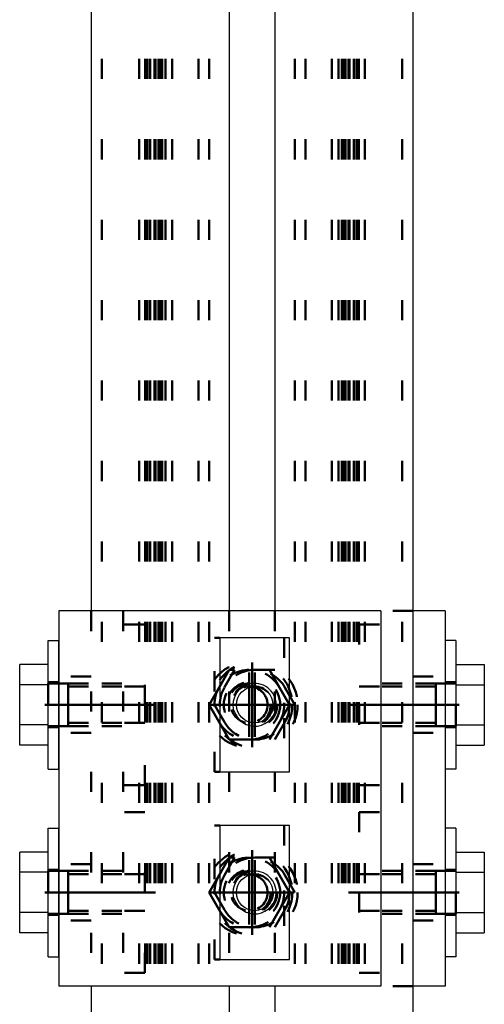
# Model space of a CAD drawing. Header units: millimetres. Extents: x -2 to 418, y -488 to -191.
# Tile 10 of 29: x 123 to 134, y -437 to -412. Entities that reach past the tile are written whole.
import ezdxf

# ---------------------------------------------------------------- set-up
doc = ezdxf.new("R2010")
doc.units = ezdxf.units.MM
doc.linetypes.add('DOT', pattern=[2, 0.5, -1.5])
doc.linetypes.add('STRICHPUNKT2', pattern=[18.5, 10, -4, 0.5, -4])
doc.layers.get('0').update_dxf_attribs({"linetype": 'CONTINUOUS'})
doc.layers.add('LE_ALL', color=7, linetype='CONTINUOUS', lineweight=50)
doc.layers.add('LE_RED', color=1, linetype='CONTINUOUS')

# ---------------------------------------------------------------- blocks, each defined once
blk = doc.blocks.new('Profiel 60x60_00952', base_point=(130.812, -262.996))
for p, q in [((132.279, -262.996), (132.279, -440.729)), ((124.279, -360.725), (124.279, -426.725)), ((124.279, -436.058), (124.279, -440.729)), ((127.712, -436.058), (127.712, -440.729)), ((128.846, -436.058), (128.846, -440.729))]:
    blk.add_line(p, q)
for points in [[(127.712, -360.725), (127.712, -426.725)], [(128.846, -360.725), (128.846, -426.725)]]:
    blk.add_lwpolyline(points)
at = {"layer": 'LE_ALL', "color": 3, "linetype": 'DOT'}
for p, q in [((124.546, -262.996), (124.546, -454.062)), ((124.546, -262.996), (124.546, -454.062)), ((125.476, -262.996), (125.476, -454.062)), ((125.626, -262.996), (125.626, -454.062)), ((125.679, -262.996), (125.679, -454.062)), ((125.746, -262.996), (125.746, -454.062)), ((125.854, -262.996), (125.854, -454.062)), ((125.879, -262.996), (125.879, -454.062)), ((125.959, -262.996), (125.959, -454.062)), ((125.972, -262.996), (125.972, -454.062)), ((126.012, -262.996), (126.012, -454.062)), ((126.046, -262.996), (126.046, -454.062)), ((126.132, -262.996), (126.132, -454.062)), ((126.292, -262.996), (126.292, -454.062)), ((126.946, -262.996), (126.946, -454.062)), ((127.212, -262.996), (127.212, -454.062)), ((129.346, -262.996), (129.346, -454.062)), ((129.612, -262.996), (129.612, -454.062)), ((130.266, -262.996), (130.266, -454.062)), ((130.426, -262.996), (130.426, -454.062)), ((130.512, -262.996), (130.512, -454.062)), ((130.546, -262.996), (130.546, -454.062)), ((130.586, -262.996), (130.586, -454.062)), ((130.599, -262.996), (130.599, -454.062)), ((130.679, -262.996), (130.679, -454.062)), ((130.704, -262.996), (130.704, -454.062)), ((130.812, -262.996), (130.812, -454.062)), ((130.879, -262.996), (130.879, -454.062)), ((130.932, -262.996), (130.932, -454.062)), ((131.082, -262.996), (131.082, -454.062)), ((132.012, -262.996), (132.012, -454.062)), ((132.012, -262.996), (132.012, -454.062))]:
    blk.add_line(p, q, dxfattribs=at)
for points in [[(127.712, -426.725), (127.712, -436.058)], [(128.846, -426.725), (128.846, -436.058)]]:
    blk.add_lwpolyline(points, dxfattribs=at)
blk = doc.blocks.new('Profiel 60x60_00951')
blk.add_blockref('Profiel 60x60_00952', (130.812, -262.996))
blk = doc.blocks.new('Hoeklijn 60x60x6_01160', base_point=(124.279, -426.725))
for p, q in [((123.479, -426.725), (123.479, -436.058)), ((131.479, -426.725), (123.479, -426.725)), ((131.479, -426.725), (131.479, -436.058)), ((131.479, -436.058), (123.479, -436.058))]:
    blk.add_line(p, q)
at = {"layer": 'LE_ALL', "color": 3, "linetype": 'DOT'}
for p, q in [((124.279, -426.725), (124.279, -436.058)), ((124.279, -428.358), (123.479, -428.358)), ((124.279, -429.758), (123.479, -429.758)), ((124.279, -433.025), (123.479, -433.025)), ((124.279, -434.425), (123.479, -434.425))]:
    blk.add_line(p, q, dxfattribs=at)
for centre in [(128.279, -429.058), (128.279, -433.725)]:
    blk.add_circle(centre, 0.7, dxfattribs=at)
blk = doc.blocks.new('_01162', base_point=(123.129, -433.725))
at = {"layer": 'LE_ALL', "color": 1, "linetype": 'STRICHPUNKT2'}
for p, q in [((128.279, -429.058), (128.279, -428.008)), ((128.279, -429.058), (128.279, -428.008)), ((123.129, -429.058), (124.629, -429.058)), ((123.129, -429.058), (124.629, -429.058)), ((128.279, -429.058), (127.229, -429.058)), ((128.279, -429.058), (127.229, -429.058)), ((128.279, -429.058), (129.329, -429.058)), ((128.279, -429.058), (128.279, -430.108)), ((128.279, -429.058), (129.329, -429.058)), ((128.279, -429.058), (128.279, -430.108)), ((128.279, -433.725), (128.279, -432.675)), ((128.279, -433.725), (128.279, -432.675)), ((123.129, -433.725), (124.629, -433.725)), ((123.129, -433.725), (124.629, -433.725)), ((128.279, -433.725), (127.229, -433.725)), ((128.279, -433.725), (127.229, -433.725)), ((128.279, -433.725), (129.329, -433.725)), ((128.279, -433.725), (128.279, -434.775)), ((128.279, -433.725), (128.279, -434.775)), ((128.279, -433.725), (129.329, -433.725))]:
    blk.add_line(p, q, dxfattribs=at)
blk = doc.blocks.new('_01161')
blk.add_blockref('_01162', (123.129, -433.725))
blk = doc.blocks.new('Hoeklijn 60x60x6_01159')
for name, p in [('Hoeklijn 60x60x6_01160', (124.279, -426.725)), ('_01161', (0, 0))]:
    blk.add_blockref(name, p)
blk = doc.blocks.new('1011-2 Moerblok M8 SMALL_01165', base_point=(127.831, -429.197))
blk.add_lwpolyline([(129.212, -430.725), (129.212, -427.391), (127.479, -427.391), (127.479, -430.725)], close=True)
at = {"layer": 'LE_RED'}
blk.add_lwpolyline([(127.831, -429.197, 0.876436), (128.879, -429.058, 0.493526), (128.207, -428.543)], format="xyb", dxfattribs=at)
blk = doc.blocks.new('DIN 13-M8_01167', base_point=(127.892, -429.058))
blk.add_circle((128.346, -429.058), 0.453)
at = {"layer": 'LE_RED'}
for start, end in [(0, 105.0701), (-164.9299, 0)]:
    blk.add_arc((128.346, -429.058), 0.533, start, end, dxfattribs=at)
blk = doc.blocks.new('DIN 13-M8_01166')
blk.add_blockref('DIN 13-M8_01167', (127.892, -429.058))
blk = doc.blocks.new('_01169', base_point=(128.346, -429.058))
at = {"layer": 'LE_ALL', "color": 1, "linetype": 'STRICHPUNKT2'}
for q in [(128.346, -428.258), (128.346, -428.258), (127.546, -429.058), (127.546, -429.058), (128.346, -429.858), (129.146, -429.058), (128.346, -429.858), (129.146, -429.058)]:
    blk.add_line((128.346, -429.058), q, dxfattribs=at)
blk = doc.blocks.new('_01168')
blk.add_blockref('_01169', (128.346, -429.058))
blk = doc.blocks.new('1011-2 Moerblok M8 SMALL_01164')
for name, p in [('1011-2 Moerblok M8 SMALL_01165', (127.831, -429.197)), ('_01168', (0, 0)), ('DIN 13-M8_01166', (0, 0))]:
    blk.add_blockref(name, p)
blk = doc.blocks.new('Sluitring (DIN 125)-M8_01171', base_point=(127.786, -429.058))
at = {"layer": 'LE_ALL', "color": 3, "linetype": 'DOT'}
for radius in [1.067, 0.56]:
    blk.add_circle((128.346, -429.058), radius, dxfattribs=at)
blk = doc.blocks.new('Sluitring (DIN 125)-M8_01170')
blk.add_blockref('Sluitring (DIN 125)-M8_01171', (127.786, -429.058))
blk = doc.blocks.new('Zeskant tapbout-M8x16 (DIN 933)_01173', base_point=(128.346, -429.925))
at = {"layer": 'LE_ALL', "color": 3, "linetype": 'DOT'}
blk.add_lwpolyline([(128.846, -429.925), (129.346, -429.058), (128.846, -428.191), (127.845, -428.191), (127.345, -429.058), (127.845, -429.925)], close=True, dxfattribs=at)
blk.add_circle((128.346, -429.058), 0.453, dxfattribs=at)
for start, end in [(90, 150), (30, 90), (150, -150), (-30, 30), (-150, -90), (-90, -30)]:
    blk.add_arc((128.346, -429.058), 0.867, start, end, dxfattribs=at)
blk = doc.blocks.new('GEWINDE_01175', base_point=(127.831, -429.197))
blk.add_lwpolyline([(127.831, -429.197, -0.06585), (127.812, -429.058, -0.339113), (128.207, -428.543)], format="xyb")
blk = doc.blocks.new('GEWINDE_01174')
blk.add_blockref('GEWINDE_01175', (127.831, -429.197))
blk = doc.blocks.new('Zeskant tapbout-M8x16 (DIN 933)_01172')
for name, p in [('Zeskant tapbout-M8x16 (DIN 933)_01173', (128.346, -429.925)), ('GEWINDE_01174', (0, 0))]:
    blk.add_blockref(name, p)
blk = doc.blocks.new('Montage scherm_01163')
for name in ['1011-2 Moerblok M8 SMALL_01164', 'Sluitring (DIN 125)-M8_01170', 'Zeskant tapbout-M8x16 (DIN 933)_01172']:
    blk.add_blockref(name, (0, 0))
blk = doc.blocks.new('1011-2 Moerblok M8 SMALL_01178', base_point=(127.831, -433.863))
blk.add_lwpolyline([(129.212, -435.391), (129.212, -432.058), (127.479, -432.058), (127.479, -435.391)], close=True)
at = {"layer": 'LE_RED'}
blk.add_lwpolyline([(127.831, -433.863, 0.876436), (128.879, -433.725, 0.493526), (128.207, -433.21)], format="xyb", dxfattribs=at)
blk = doc.blocks.new('DIN 13-M8_01180', base_point=(127.892, -433.725))
blk.add_circle((128.346, -433.725), 0.453)
at = {"layer": 'LE_RED'}
for start, end in [(0, 105.0701), (-164.9299, 0)]:
    blk.add_arc((128.346, -433.725), 0.533, start, end, dxfattribs=at)
blk = doc.blocks.new('DIN 13-M8_01179')
blk.add_blockref('DIN 13-M8_01180', (127.892, -433.725))
blk = doc.blocks.new('_01182', base_point=(128.346, -433.725))
at = {"layer": 'LE_ALL', "color": 1, "linetype": 'STRICHPUNKT2'}
for q in [(128.346, -432.925), (128.346, -432.925), (127.546, -433.725), (127.546, -433.725), (128.346, -434.525), (129.146, -433.725), (128.346, -434.525), (129.146, -433.725)]:
    blk.add_line((128.346, -433.725), q, dxfattribs=at)
blk = doc.blocks.new('_01181')
blk.add_blockref('_01182', (128.346, -433.725))
blk = doc.blocks.new('1011-2 Moerblok M8 SMALL_01177')
for name, p in [('1011-2 Moerblok M8 SMALL_01178', (127.831, -433.863)), ('_01181', (0, 0)), ('DIN 13-M8_01179', (0, 0))]:
    blk.add_blockref(name, p)
blk = doc.blocks.new('Sluitring (DIN 125)-M8_01184', base_point=(127.786, -433.725))
at = {"layer": 'LE_ALL', "color": 3, "linetype": 'DOT'}
for radius in [1.067, 0.56]:
    blk.add_circle((128.346, -433.725), radius, dxfattribs=at)
blk = doc.blocks.new('Sluitring (DIN 125)-M8_01183')
blk.add_blockref('Sluitring (DIN 125)-M8_01184', (127.786, -433.725))
blk = doc.blocks.new('Zeskant tapbout-M8x16 (DIN 933)_01186', base_point=(128.346, -434.591))
at = {"layer": 'LE_ALL', "color": 3, "linetype": 'DOT'}
blk.add_lwpolyline([(128.846, -434.591), (129.346, -433.725), (128.846, -432.858), (127.845, -432.858), (127.345, -433.725), (127.845, -434.591)], close=True, dxfattribs=at)
blk.add_circle((128.346, -433.725), 0.453, dxfattribs=at)
for start, end in [(90, 150), (30, 90), (150, -150), (-30, 30), (-150, -90), (-90, -30)]:
    blk.add_arc((128.346, -433.725), 0.867, start, end, dxfattribs=at)
blk = doc.blocks.new('GEWINDE_01188', base_point=(127.831, -433.863))
blk.add_lwpolyline([(127.831, -433.863, -0.06585), (127.812, -433.725, -0.339113), (128.207, -433.21)], format="xyb")
blk = doc.blocks.new('GEWINDE_01187')
blk.add_blockref('GEWINDE_01188', (127.831, -433.863))
blk = doc.blocks.new('Zeskant tapbout-M8x16 (DIN 933)_01185')
for name, p in [('Zeskant tapbout-M8x16 (DIN 933)_01186', (128.346, -434.591)), ('GEWINDE_01187', (0, 0))]:
    blk.add_blockref(name, p)
blk = doc.blocks.new('Montage scherm_01176')
for name in ['1011-2 Moerblok M8 SMALL_01177', 'Sluitring (DIN 125)-M8_01183', 'Zeskant tapbout-M8x16 (DIN 933)_01185']:
    blk.add_blockref(name, (0, 0))
blk = doc.blocks.new('1011 Moerblok M8_01191', base_point=(124.546, -434.258))
at = {"layer": 'LE_ALL', "color": 3, "linetype": 'DOT'}
for p, q in [((124.546, -433.191), (125.612, -433.191)), ((124.546, -434.258), (125.612, -434.258)), ((125.612, -435.725), (124.546, -435.725))]:
    blk.add_line(p, q, dxfattribs=at)
blk.add_lwpolyline([(125.612, -435.725), (125.612, -431.725), (124.546, -431.725)], dxfattribs=at)
blk = doc.blocks.new('DIN 13-M8_01193', base_point=(124.546, -433.271))
at = {"layer": 'LE_ALL', "color": 3, "linetype": 'DOT'}
for p, q in [((124.546, -433.191), (125.612, -433.191)), ((124.546, -433.271), (125.612, -433.271)), ((124.546, -434.178), (125.612, -434.178)), ((124.546, -434.258), (125.612, -434.258))]:
    blk.add_line(p, q, dxfattribs=at)
blk = doc.blocks.new('DIN 13-M8_01192')
blk.add_blockref('DIN 13-M8_01193', (124.546, -433.271))
blk = doc.blocks.new('_01195', base_point=(124.279, -433.725))
at = {"layer": 'LE_ALL', "color": 1, "linetype": 'STRICHPUNKT2'}
blk.add_line((124.279, -433.725), (125.879, -433.725), dxfattribs=at)
blk = doc.blocks.new('_01194')
blk.add_blockref('_01195', (124.279, -433.725))
blk = doc.blocks.new('1011 Moerblok M8_01190')
for name, p in [('1011 Moerblok M8_01191', (124.546, -434.258)), ('DIN 13-M8_01192', (0, 0)), ('_01194', (0, 0))]:
    blk.add_blockref(name, p)
blk = doc.blocks.new('Carrosseriering M8 (ISO 7093 _ DIN 9021)_01197', base_point=(123.479, -434.285))
for p, q in [((123.212, -432.125), (123.479, -432.125)), ((123.212, -435.325), (123.212, -432.125)), ((123.479, -435.325), (123.479, -432.125)), ((123.212, -435.325), (123.479, -435.325))]:
    blk.add_line(p, q)
at = {"layer": 'LE_ALL', "color": 3, "linetype": 'DOT'}
for p, q in [((123.479, -433.165), (123.212, -433.165)), ((123.479, -434.285), (123.212, -434.285))]:
    blk.add_line(p, q, dxfattribs=at)
blk = doc.blocks.new('Carrosseriering M8 (ISO 7093 _ DIN 9021)_01196')
blk.add_blockref('Carrosseriering M8 (ISO 7093 _ DIN 9021)_01197', (123.479, -434.285))
blk = doc.blocks.new('Zeskant tapbout-M8x18 (DIN 933)_01199', base_point=(123.712, -434.178))
for p, q in [((123.212, -432.724), (122.506, -432.724)), ((123.212, -433.224), (123.212, -432.724)), ((123.212, -434.225), (122.506, -434.225)), ((122.506, -434.725), (122.506, -434.225)), ((123.212, -434.725), (122.506, -434.725))]:
    blk.add_line(p, q)
for points in [[(122.506, -434.225), (122.506, -433.224), (122.506, -432.724)], [(123.212, -434.725), (123.212, -434.225), (123.212, -433.224), (122.506, -433.224)]]:
    blk.add_lwpolyline(points)
at = {"layer": 'LE_ALL', "color": 3, "linetype": 'DOT'}
for p, q in [((123.212, -433.191), (123.212, -434.258)), ((123.479, -433.191), (123.212, -433.191)), ((123.712, -433.191), (123.479, -433.191)), ((123.712, -433.191), (123.712, -434.258)), ((123.712, -434.178), (123.712, -433.271)), ((125.612, -433.271), (123.712, -433.271)), ((123.479, -434.258), (123.212, -434.258)), ((123.712, -434.258), (123.479, -434.258)), ((125.612, -434.178), (123.712, -434.178))]:
    blk.add_line(p, q, dxfattribs=at)
blk = doc.blocks.new('GEWINDE_01201', base_point=(123.712, -434.178))
at = {"layer": 'LE_ALL', "color": 3, "linetype": 'DOT'}
for p, q in [((123.712, -433.271), (125.612, -433.271)), ((123.712, -434.178), (125.612, -434.178)), ((123.712, -434.258), (125.612, -434.258))]:
    blk.add_line(p, q, dxfattribs=at)
blk.add_lwpolyline([(123.712, -434.258), (123.712, -433.191), (125.612, -433.191)], dxfattribs=at)
blk = doc.blocks.new('GEWINDE_01200')
blk.add_blockref('GEWINDE_01201', (123.712, -434.178))
blk = doc.blocks.new('Zeskant tapbout-M8x18 (DIN 933)_01198')
for name, p in [('Zeskant tapbout-M8x18 (DIN 933)_01199', (123.712, -434.178)), ('GEWINDE_01200', (0, 0))]:
    blk.add_blockref(name, p)
blk = doc.blocks.new('Montage baluster_01189')
for name in ['1011 Moerblok M8_01190', 'Carrosseriering M8 (ISO 7093 _ DIN 9021)_01196', 'Zeskant tapbout-M8x18 (DIN 933)_01198']:
    blk.add_blockref(name, (0, 0))
blk = doc.blocks.new('1011 Moerblok M8_01204', base_point=(124.546, -429.591))
at = {"layer": 'LE_ALL', "color": 3, "linetype": 'DOT'}
for p, q in [((124.546, -428.525), (125.612, -428.525)), ((124.546, -429.591), (125.612, -429.591)), ((125.612, -431.058), (124.546, -431.058))]:
    blk.add_line(p, q, dxfattribs=at)
blk.add_lwpolyline([(125.612, -431.058), (125.612, -427.058), (124.546, -427.058)], dxfattribs=at)
blk = doc.blocks.new('DIN 13-M8_01206', base_point=(124.546, -428.605))
at = {"layer": 'LE_ALL', "color": 3, "linetype": 'DOT'}
for p, q in [((124.546, -428.525), (125.612, -428.525)), ((124.546, -428.605), (125.612, -428.605)), ((124.546, -429.511), (125.612, -429.511)), ((124.546, -429.591), (125.612, -429.591))]:
    blk.add_line(p, q, dxfattribs=at)
blk = doc.blocks.new('DIN 13-M8_01205')
blk.add_blockref('DIN 13-M8_01206', (124.546, -428.605))
blk = doc.blocks.new('_01208', base_point=(124.279, -429.058))
at = {"layer": 'LE_ALL', "color": 1, "linetype": 'STRICHPUNKT2'}
blk.add_line((124.279, -429.058), (125.879, -429.058), dxfattribs=at)
blk = doc.blocks.new('_01207')
blk.add_blockref('_01208', (124.279, -429.058))
blk = doc.blocks.new('1011 Moerblok M8_01203')
for name, p in [('1011 Moerblok M8_01204', (124.546, -429.591)), ('DIN 13-M8_01205', (0, 0)), ('_01207', (0, 0))]:
    blk.add_blockref(name, p)
blk = doc.blocks.new('Carrosseriering M8 (ISO 7093 _ DIN 9021)_01210', base_point=(123.479, -429.618))
for p, q in [((123.212, -427.458), (123.479, -427.458)), ((123.212, -430.658), (123.212, -427.458)), ((123.479, -430.658), (123.479, -427.458)), ((123.212, -430.658), (123.479, -430.658))]:
    blk.add_line(p, q)
at = {"layer": 'LE_ALL', "color": 3, "linetype": 'DOT'}
for p, q in [((123.479, -428.498), (123.212, -428.498)), ((123.479, -429.618), (123.212, -429.618))]:
    blk.add_line(p, q, dxfattribs=at)
blk = doc.blocks.new('Carrosseriering M8 (ISO 7093 _ DIN 9021)_01209')
blk.add_blockref('Carrosseriering M8 (ISO 7093 _ DIN 9021)_01210', (123.479, -429.618))
blk = doc.blocks.new('Zeskant tapbout-M8x18 (DIN 933)_01212', base_point=(123.712, -429.511))
for p, q in [((123.212, -428.057), (122.506, -428.057)), ((123.212, -428.558), (123.212, -428.057)), ((123.212, -429.558), (122.506, -429.558)), ((122.506, -430.059), (122.506, -429.558)), ((123.212, -430.059), (122.506, -430.059))]:
    blk.add_line(p, q)
for points in [[(122.506, -429.558), (122.506, -428.558), (122.506, -428.057)], [(123.212, -430.059), (123.212, -429.558), (123.212, -428.558), (122.506, -428.558)]]:
    blk.add_lwpolyline(points)
at = {"layer": 'LE_ALL', "color": 3, "linetype": 'DOT'}
for p, q in [((123.212, -428.525), (123.212, -429.591)), ((123.479, -428.525), (123.212, -428.525)), ((123.712, -428.525), (123.479, -428.525)), ((123.712, -428.525), (123.712, -429.591)), ((123.712, -429.511), (123.712, -428.605)), ((125.612, -428.605), (123.712, -428.605)), ((123.479, -429.591), (123.212, -429.591)), ((123.712, -429.591), (123.479, -429.591)), ((125.612, -429.511), (123.712, -429.511))]:
    blk.add_line(p, q, dxfattribs=at)
blk = doc.blocks.new('GEWINDE_01214', base_point=(123.712, -429.511))
at = {"layer": 'LE_ALL', "color": 3, "linetype": 'DOT'}
for p, q in [((123.712, -428.605), (125.612, -428.605)), ((123.712, -429.511), (125.612, -429.511)), ((123.712, -429.591), (125.612, -429.591))]:
    blk.add_line(p, q, dxfattribs=at)
blk.add_lwpolyline([(123.712, -429.591), (123.712, -428.525), (125.612, -428.525)], dxfattribs=at)
blk = doc.blocks.new('GEWINDE_01213')
blk.add_blockref('GEWINDE_01214', (123.712, -429.511))
blk = doc.blocks.new('Zeskant tapbout-M8x18 (DIN 933)_01211')
for name, p in [('Zeskant tapbout-M8x18 (DIN 933)_01212', (123.712, -429.511)), ('GEWINDE_01213', (0, 0))]:
    blk.add_blockref(name, p)
blk = doc.blocks.new('Montage baluster_01202')
for name in ['1011 Moerblok M8_01203', 'Carrosseriering M8 (ISO 7093 _ DIN 9021)_01209', 'Zeskant tapbout-M8x18 (DIN 933)_01211']:
    blk.add_blockref(name, (0, 0))
blk = doc.blocks.new('Bevestigingshoeklijn_01158')
for name in ['Hoeklijn 60x60x6_01159', 'Montage baluster_01202', 'Montage scherm_01163', 'Montage baluster_01189', 'Montage scherm_01176']:
    blk.add_blockref(name, (0, 0))
blk = doc.blocks.new('Hoeklijn 60x60x6_01323', base_point=(132.279, -433.025))
for p, q in [((132.279, -426.725), (132.279, -436.058)), ((133.079, -426.725), (132.279, -426.725)), ((133.079, -426.725), (133.079, -436.058)), ((133.079, -436.058), (132.279, -436.058))]:
    blk.add_line(p, q)
at = {"layer": 'LE_ALL', "color": 3, "linetype": 'DOT'}
for p, q in [((125.079, -426.725), (125.079, -436.058)), ((132.279, -426.725), (131.479, -426.725)), ((132.279, -428.358), (133.079, -428.358)), ((132.279, -429.758), (133.079, -429.758)), ((132.279, -433.025), (133.079, -433.025)), ((132.279, -434.425), (133.079, -434.425)), ((132.279, -436.058), (131.479, -436.058))]:
    blk.add_line(p, q, dxfattribs=at)
blk = doc.blocks.new('_01325', base_point=(133.429, -433.725))
at = {"layer": 'LE_ALL', "color": 1, "linetype": 'STRICHPUNKT2'}
for p, q in [((128.279, -429.058), (128.279, -428.008)), ((128.279, -429.058), (128.279, -428.008)), ((128.279, -429.058), (127.229, -429.058)), ((128.279, -429.058), (127.229, -429.058)), ((128.279, -429.058), (129.329, -429.058)), ((128.279, -429.058), (128.279, -430.108)), ((128.279, -429.058), (129.329, -429.058)), ((128.279, -429.058), (128.279, -430.108)), ((133.429, -429.058), (131.929, -429.058)), ((133.429, -429.058), (131.929, -429.058)), ((128.279, -433.725), (128.279, -432.675)), ((128.279, -433.725), (128.279, -432.675)), ((128.279, -433.725), (127.229, -433.725)), ((128.279, -433.725), (127.229, -433.725)), ((128.279, -433.725), (129.329, -433.725)), ((128.279, -433.725), (128.279, -434.775)), ((128.279, -433.725), (128.279, -434.775)), ((128.279, -433.725), (129.329, -433.725)), ((133.429, -433.725), (131.929, -433.725)), ((133.429, -433.725), (131.929, -433.725))]:
    blk.add_line(p, q, dxfattribs=at)
blk = doc.blocks.new('_01324')
blk.add_blockref('_01325', (133.429, -433.725))
blk = doc.blocks.new('Hoeklijn 60x60x6_01322')
for name, p in [('Hoeklijn 60x60x6_01323', (132.279, -433.025)), ('_01324', (0, 0))]:
    blk.add_blockref(name, p)
blk = doc.blocks.new('1011-2 Moerblok M8 SMALL_01328', base_point=(127.479, -430.725))
at = {"layer": 'LE_ALL', "color": 3, "linetype": 'DOT'}
blk.add_line((129.079, -427.391), (129.079, -430.725), dxfattribs=at)
blk.add_lwpolyline([(127.479, -430.725), (127.346, -430.725), (127.346, -427.391), (127.479, -427.391)], dxfattribs=at)
blk = doc.blocks.new('_01330', base_point=(128.212, -429.058))
at = {"layer": 'LE_ALL', "color": 1, "linetype": 'STRICHPUNKT2'}
for q in [(128.212, -428.258), (128.212, -428.258), (127.412, -429.058), (127.412, -429.058), (128.212, -429.858), (129.012, -429.058), (128.212, -429.858), (129.012, -429.058)]:
    blk.add_line((128.212, -429.058), q, dxfattribs=at)
blk = doc.blocks.new('_01329')
blk.add_blockref('_01330', (128.212, -429.058))
blk = doc.blocks.new('1011-2 Moerblok M8 SMALL_01327')
for name, p in [('1011-2 Moerblok M8 SMALL_01328', (127.479, -430.725)), ('_01329', (0, 0))]:
    blk.add_blockref(name, p)
blk = doc.blocks.new('Sluitring (DIN 125)-M8_01332', base_point=(128.772, -429.058))
at = {"layer": 'LE_ALL', "color": 3, "linetype": 'DOT'}
for radius in [1.067, 0.56]:
    blk.add_circle((128.212, -429.058), radius, dxfattribs=at)
blk = doc.blocks.new('Sluitring (DIN 125)-M8_01331')
blk.add_blockref('Sluitring (DIN 125)-M8_01332', (128.772, -429.058))
blk = doc.blocks.new('Zeskant tapbout-M8x16 (DIN 933)_01334', base_point=(128.212, -429.511))
at = {"layer": 'LE_ALL', "color": 3, "linetype": 'DOT'}
for p, q in [((127.712, -428.191), (127.462, -428.625)), ((127.845, -428.191), (127.712, -428.191)), ((128.963, -428.625), (128.713, -428.191)), ((127.462, -428.625), (127.211, -429.058)), ((129.213, -429.058), (128.963, -428.625)), ((127.211, -429.058), (127.462, -429.491)), ((128.963, -429.491), (129.213, -429.058)), ((128.713, -429.925), (128.963, -429.491))]:
    blk.add_line(p, q, dxfattribs=at)
blk.add_lwpolyline([(128.212, -429.925, -0.267949), (127.462, -429.491), (127.712, -429.925), (127.845, -429.925)], format="xyb", dxfattribs=at)
for radius in [0.533, 0.453]:
    blk.add_circle((128.212, -429.058), radius, dxfattribs=at)
for start, end in [(90, 150), (30, 90), (150, -150), (-30, 30), (-90, -30)]:
    blk.add_arc((128.212, -429.058), 0.867, start, end, dxfattribs=at)
blk = doc.blocks.new('GEWINDE_01336', base_point=(128.666, -429.058))
at = {"layer": 'LE_ALL', "color": 3, "linetype": 'DOT'}
for start, end in [(0, 105.0701), (-164.9299, 0)]:
    blk.add_arc((128.212, -429.058), 0.453, start, end, dxfattribs=at)
blk = doc.blocks.new('GEWINDE_01335')
blk.add_blockref('GEWINDE_01336', (128.666, -429.058))
blk = doc.blocks.new('Zeskant tapbout-M8x16 (DIN 933)_01333')
for name, p in [('Zeskant tapbout-M8x16 (DIN 933)_01334', (128.212, -429.511)), ('GEWINDE_01335', (0, 0))]:
    blk.add_blockref(name, p)
blk = doc.blocks.new('Montage scherm_01326')
for name in ['1011-2 Moerblok M8 SMALL_01327', 'Sluitring (DIN 125)-M8_01331', 'Zeskant tapbout-M8x16 (DIN 933)_01333']:
    blk.add_blockref(name, (0, 0))
blk = doc.blocks.new('1011-2 Moerblok M8 SMALL_01339', base_point=(127.479, -435.391))
at = {"layer": 'LE_ALL', "color": 3, "linetype": 'DOT'}
blk.add_line((129.079, -432.058), (129.079, -435.391), dxfattribs=at)
blk.add_lwpolyline([(127.479, -435.391), (127.346, -435.391), (127.346, -432.058), (127.479, -432.058)], dxfattribs=at)
blk = doc.blocks.new('_01341', base_point=(128.212, -433.725))
at = {"layer": 'LE_ALL', "color": 1, "linetype": 'STRICHPUNKT2'}
for q in [(128.212, -432.925), (128.212, -432.925), (127.412, -433.725), (127.412, -433.725), (128.212, -434.525), (129.012, -433.725), (128.212, -434.525), (129.012, -433.725)]:
    blk.add_line((128.212, -433.725), q, dxfattribs=at)
blk = doc.blocks.new('_01340')
blk.add_blockref('_01341', (128.212, -433.725))
blk = doc.blocks.new('1011-2 Moerblok M8 SMALL_01338')
for name, p in [('1011-2 Moerblok M8 SMALL_01339', (127.479, -435.391)), ('_01340', (0, 0))]:
    blk.add_blockref(name, p)
blk = doc.blocks.new('Sluitring (DIN 125)-M8_01343', base_point=(128.772, -433.725))
at = {"layer": 'LE_ALL', "color": 3, "linetype": 'DOT'}
for radius in [1.067, 0.56]:
    blk.add_circle((128.212, -433.725), radius, dxfattribs=at)
blk = doc.blocks.new('Sluitring (DIN 125)-M8_01342')
blk.add_blockref('Sluitring (DIN 125)-M8_01343', (128.772, -433.725))
blk = doc.blocks.new('Zeskant tapbout-M8x16 (DIN 933)_01345', base_point=(128.212, -434.178))
at = {"layer": 'LE_ALL', "color": 3, "linetype": 'DOT'}
for p, q in [((127.712, -432.858), (127.462, -433.291)), ((127.845, -432.858), (127.712, -432.858)), ((128.963, -433.291), (128.713, -432.858)), ((127.462, -433.291), (127.211, -433.725)), ((129.213, -433.725), (128.963, -433.291)), ((127.211, -433.725), (127.462, -434.158)), ((128.963, -434.158), (129.213, -433.725)), ((128.713, -434.591), (128.963, -434.158))]:
    blk.add_line(p, q, dxfattribs=at)
blk.add_lwpolyline([(128.212, -434.591, -0.267949), (127.462, -434.158), (127.712, -434.591), (127.845, -434.591)], format="xyb", dxfattribs=at)
for radius in [0.533, 0.453]:
    blk.add_circle((128.212, -433.725), radius, dxfattribs=at)
for start, end in [(90, 150), (30, 90), (150, -150), (-30, 30), (-90, -30)]:
    blk.add_arc((128.212, -433.725), 0.867, start, end, dxfattribs=at)
blk = doc.blocks.new('GEWINDE_01347', base_point=(128.666, -433.725))
at = {"layer": 'LE_ALL', "color": 3, "linetype": 'DOT'}
for start, end in [(0, 105.0701), (-164.9299, 0)]:
    blk.add_arc((128.212, -433.725), 0.453, start, end, dxfattribs=at)
blk = doc.blocks.new('GEWINDE_01346')
blk.add_blockref('GEWINDE_01347', (128.666, -433.725))
blk = doc.blocks.new('Zeskant tapbout-M8x16 (DIN 933)_01344')
for name, p in [('Zeskant tapbout-M8x16 (DIN 933)_01345', (128.212, -434.178)), ('GEWINDE_01346', (0, 0))]:
    blk.add_blockref(name, p)
blk = doc.blocks.new('Montage scherm_01337')
for name in ['1011-2 Moerblok M8 SMALL_01338', 'Sluitring (DIN 125)-M8_01342', 'Zeskant tapbout-M8x16 (DIN 933)_01344']:
    blk.add_blockref(name, (0, 0))
blk = doc.blocks.new('1011 Moerblok M8_01350', base_point=(132.012, -433.191))
at = {"layer": 'LE_ALL', "color": 3, "linetype": 'DOT'}
for p, q in [((130.946, -431.725), (132.012, -431.725)), ((132.012, -433.191), (130.946, -433.191)), ((132.012, -434.258), (130.946, -434.258))]:
    blk.add_line(p, q, dxfattribs=at)
blk.add_lwpolyline([(130.946, -431.725), (130.946, -435.725), (132.012, -435.725)], dxfattribs=at)
blk = doc.blocks.new('DIN 13-M8_01352', base_point=(132.012, -434.178))
at = {"layer": 'LE_ALL', "color": 3, "linetype": 'DOT'}
for p, q in [((132.012, -433.191), (130.946, -433.191)), ((132.012, -433.271), (130.946, -433.271)), ((132.012, -434.178), (130.946, -434.178)), ((132.012, -434.258), (130.946, -434.258))]:
    blk.add_line(p, q, dxfattribs=at)
blk = doc.blocks.new('DIN 13-M8_01351')
blk.add_blockref('DIN 13-M8_01352', (132.012, -434.178))
blk = doc.blocks.new('_01354', base_point=(132.279, -433.725))
at = {"layer": 'LE_ALL', "color": 1, "linetype": 'STRICHPUNKT2'}
blk.add_line((132.279, -433.725), (130.679, -433.725), dxfattribs=at)
blk = doc.blocks.new('_01353')
blk.add_blockref('_01354', (132.279, -433.725))
blk = doc.blocks.new('1011 Moerblok M8_01349')
for name, p in [('1011 Moerblok M8_01350', (132.012, -433.191)), ('DIN 13-M8_01351', (0, 0)), ('_01353', (0, 0))]:
    blk.add_blockref(name, p)
blk = doc.blocks.new('Carrosseriering M8 (ISO 7093 _ DIN 9021)_01356', base_point=(133.079, -433.165))
for p, q in [((133.079, -432.125), (133.079, -435.325)), ((133.346, -432.125), (133.079, -432.125)), ((133.346, -432.125), (133.346, -435.325)), ((133.346, -435.325), (133.079, -435.325))]:
    blk.add_line(p, q)
at = {"layer": 'LE_ALL', "color": 3, "linetype": 'DOT'}
for p, q in [((133.079, -433.165), (133.346, -433.165)), ((133.079, -434.285), (133.346, -434.285))]:
    blk.add_line(p, q, dxfattribs=at)
blk = doc.blocks.new('Carrosseriering M8 (ISO 7093 _ DIN 9021)_01355')
blk.add_blockref('Carrosseriering M8 (ISO 7093 _ DIN 9021)_01356', (133.079, -433.165))
blk = doc.blocks.new('Zeskant tapbout-M8x18 (DIN 933)_01358', base_point=(132.846, -433.271))
for p, q in [((133.346, -432.724), (134.052, -432.724)), ((134.052, -432.724), (134.052, -433.224)), ((133.346, -433.224), (134.052, -433.224)), ((133.346, -434.225), (133.346, -434.725)), ((133.346, -434.725), (134.052, -434.725))]:
    blk.add_line(p, q)
for points in [[(133.346, -432.724), (133.346, -433.224), (133.346, -434.225), (134.052, -434.225)], [(134.052, -433.224), (134.052, -434.225), (134.052, -434.725)]]:
    blk.add_lwpolyline(points)
at = {"layer": 'LE_ALL', "color": 3, "linetype": 'DOT'}
for p, q in [((130.946, -433.271), (132.846, -433.271)), ((132.846, -434.258), (132.846, -433.191)), ((132.846, -433.191), (133.079, -433.191)), ((132.846, -433.271), (132.846, -434.178)), ((133.079, -433.191), (133.346, -433.191)), ((133.346, -434.258), (133.346, -433.191)), ((130.946, -434.178), (132.846, -434.178)), ((132.846, -434.258), (133.079, -434.258)), ((133.079, -434.258), (133.346, -434.258))]:
    blk.add_line(p, q, dxfattribs=at)
blk = doc.blocks.new('GEWINDE_01360', base_point=(132.846, -433.271))
at = {"layer": 'LE_ALL', "color": 3, "linetype": 'DOT'}
for p, q in [((132.846, -433.191), (130.946, -433.191)), ((132.846, -433.271), (130.946, -433.271)), ((132.846, -434.178), (130.946, -434.178))]:
    blk.add_line(p, q, dxfattribs=at)
blk.add_lwpolyline([(132.846, -433.191), (132.846, -434.258), (130.946, -434.258)], dxfattribs=at)
blk = doc.blocks.new('GEWINDE_01359')
blk.add_blockref('GEWINDE_01360', (132.846, -433.271))
blk = doc.blocks.new('Zeskant tapbout-M8x18 (DIN 933)_01357')
for name, p in [('Zeskant tapbout-M8x18 (DIN 933)_01358', (132.846, -433.271)), ('GEWINDE_01359', (0, 0))]:
    blk.add_blockref(name, p)
blk = doc.blocks.new('Montage baluster_01348')
for name in ['1011 Moerblok M8_01349', 'Carrosseriering M8 (ISO 7093 _ DIN 9021)_01355', 'Zeskant tapbout-M8x18 (DIN 933)_01357']:
    blk.add_blockref(name, (0, 0))
blk = doc.blocks.new('1011 Moerblok M8_01363', base_point=(132.012, -428.525))
at = {"layer": 'LE_ALL', "color": 3, "linetype": 'DOT'}
for p, q in [((130.946, -427.058), (132.012, -427.058)), ((132.012, -428.525), (130.946, -428.525)), ((132.012, -429.591), (130.946, -429.591))]:
    blk.add_line(p, q, dxfattribs=at)
blk.add_lwpolyline([(130.946, -427.058), (130.946, -431.058), (132.012, -431.058)], dxfattribs=at)
blk = doc.blocks.new('DIN 13-M8_01365', base_point=(132.012, -429.511))
at = {"layer": 'LE_ALL', "color": 3, "linetype": 'DOT'}
for p, q in [((132.012, -428.525), (130.946, -428.525)), ((132.012, -428.605), (130.946, -428.605)), ((132.012, -429.511), (130.946, -429.511)), ((132.012, -429.591), (130.946, -429.591))]:
    blk.add_line(p, q, dxfattribs=at)
blk = doc.blocks.new('DIN 13-M8_01364')
blk.add_blockref('DIN 13-M8_01365', (132.012, -429.511))
blk = doc.blocks.new('_01367', base_point=(132.279, -429.058))
at = {"layer": 'LE_ALL', "color": 1, "linetype": 'STRICHPUNKT2'}
blk.add_line((132.279, -429.058), (130.679, -429.058), dxfattribs=at)
blk = doc.blocks.new('_01366')
blk.add_blockref('_01367', (132.279, -429.058))
blk = doc.blocks.new('1011 Moerblok M8_01362')
for name, p in [('1011 Moerblok M8_01363', (132.012, -428.525)), ('DIN 13-M8_01364', (0, 0)), ('_01366', (0, 0))]:
    blk.add_blockref(name, p)
blk = doc.blocks.new('Carrosseriering M8 (ISO 7093 _ DIN 9021)_01369', base_point=(133.079, -428.498))
for p, q in [((133.079, -427.458), (133.079, -430.658)), ((133.346, -427.458), (133.079, -427.458)), ((133.346, -427.458), (133.346, -430.658)), ((133.346, -430.658), (133.079, -430.658))]:
    blk.add_line(p, q)
at = {"layer": 'LE_ALL', "color": 3, "linetype": 'DOT'}
for p, q in [((133.079, -428.498), (133.346, -428.498)), ((133.079, -429.618), (133.346, -429.618))]:
    blk.add_line(p, q, dxfattribs=at)
blk = doc.blocks.new('Carrosseriering M8 (ISO 7093 _ DIN 9021)_01368')
blk.add_blockref('Carrosseriering M8 (ISO 7093 _ DIN 9021)_01369', (133.079, -428.498))
blk = doc.blocks.new('Zeskant tapbout-M8x18 (DIN 933)_01371', base_point=(132.846, -428.605))
for p, q in [((133.346, -428.057), (134.052, -428.057)), ((134.052, -428.057), (134.052, -428.558)), ((133.346, -428.558), (134.052, -428.558)), ((133.346, -429.558), (133.346, -430.059)), ((133.346, -430.059), (134.052, -430.059))]:
    blk.add_line(p, q)
for points in [[(133.346, -428.057), (133.346, -428.558), (133.346, -429.558), (134.052, -429.558)], [(134.052, -428.558), (134.052, -429.558), (134.052, -430.059)]]:
    blk.add_lwpolyline(points)
at = {"layer": 'LE_ALL', "color": 3, "linetype": 'DOT'}
for p, q in [((130.946, -428.605), (132.846, -428.605)), ((132.846, -429.591), (132.846, -428.525)), ((132.846, -428.525), (133.079, -428.525)), ((132.846, -428.605), (132.846, -429.511)), ((133.079, -428.525), (133.346, -428.525)), ((133.346, -429.591), (133.346, -428.525)), ((130.946, -429.511), (132.846, -429.511)), ((132.846, -429.591), (133.079, -429.591)), ((133.079, -429.591), (133.346, -429.591))]:
    blk.add_line(p, q, dxfattribs=at)
blk = doc.blocks.new('GEWINDE_01373', base_point=(132.846, -428.605))
at = {"layer": 'LE_ALL', "color": 3, "linetype": 'DOT'}
for p, q in [((132.846, -428.525), (130.946, -428.525)), ((132.846, -428.605), (130.946, -428.605)), ((132.846, -429.511), (130.946, -429.511))]:
    blk.add_line(p, q, dxfattribs=at)
blk.add_lwpolyline([(132.846, -428.525), (132.846, -429.591), (130.946, -429.591)], dxfattribs=at)
blk = doc.blocks.new('GEWINDE_01372')
blk.add_blockref('GEWINDE_01373', (132.846, -428.605))
blk = doc.blocks.new('Zeskant tapbout-M8x18 (DIN 933)_01370')
for name, p in [('Zeskant tapbout-M8x18 (DIN 933)_01371', (132.846, -428.605)), ('GEWINDE_01372', (0, 0))]:
    blk.add_blockref(name, p)
blk = doc.blocks.new('Montage baluster_01361')
for name in ['1011 Moerblok M8_01362', 'Carrosseriering M8 (ISO 7093 _ DIN 9021)_01368', 'Zeskant tapbout-M8x18 (DIN 933)_01370']:
    blk.add_blockref(name, (0, 0))
blk = doc.blocks.new('Bevestigingshoeklijn_01321')
for name in ['Hoeklijn 60x60x6_01322', 'Montage baluster_01361', 'Montage scherm_01326', 'Montage baluster_01348', 'Montage scherm_01337']:
    blk.add_blockref(name, (0, 0))
blk = doc.blocks.new('Losse delen_01042')
for name in ['Bevestigingshoeklijn_01158', 'Bevestigingshoeklijn_01321']:
    blk.add_blockref(name, (0, 0))
blk = doc.blocks.new('Tussenkoker_00950')
for name in ['Profiel 60x60_00951', 'Losse delen_01042']:
    blk.add_blockref(name, (0, 0))
blk = doc.blocks.new('_A3D0045_00949')
blk.add_blockref('Tussenkoker_00950', (0, 0))
blk = doc.blocks.new('_ANS0045_00948')
blk.add_blockref('_A3D0045_00949', (0, 0))

msp = doc.modelspace()

# ---------------------------------------------------------------- block references
msp.add_blockref('_ANS0045_00948', (0, 0))

doc.saveas('drawing.dxf')
